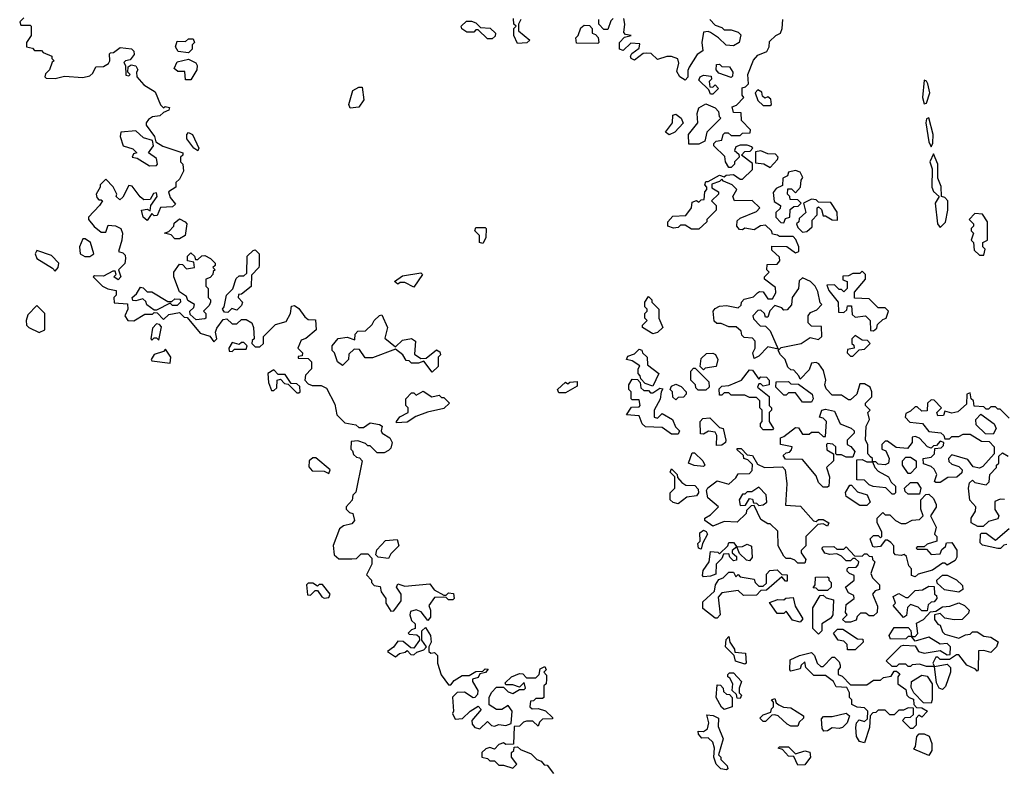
# Model space of a CAD drawing. Extents: x 2528705 to 2678277, y 911730 to 1023331.
# Tile 27 of 241: x 2573400 to 2577684, y 916571 to 919824. Entities that reach past the tile are written whole.
import ezdxf

# ---------------------------------------------------------------- set-up
doc = ezdxf.new("R2010")
doc.units = 0

msp = doc.modelspace()

# ---------------------------------------------------------------- linework, layer by layer
at = {"layer": '0CON20XD'}
for points in [[(2573418.3, 919831.7), (2573400, 919815), (2573405, 919800), (2573445, 919800), (2573450, 919795), (2573450, 919755), (2573430, 919725), (2573430, 919705), (2573455, 919700), (2573465, 919690), (2573495, 919690), (2573501.7, 919681.7), (2573540, 919665), (2573540, 919655), (2573550, 919645), (2573541.7, 919638.3), (2573530, 919605), (2573511.7, 919588.3), (2573510, 919575), (2573515, 919570), (2573555, 919567.5), (2573595, 919577.5), (2573675, 919572.5), (2573705, 919580), (2573718.3, 919591.7), (2573731.7, 919618.3), (2573765, 919620), (2573786.4, 919633.6), (2573792.5, 919645), (2573790, 919675), (2573795, 919680), (2573808.3, 919681.7), (2573837, 919703), (2573887, 919697), (2573897, 919687), (2573898.3, 919671.7), (2573880.7, 919649.3), (2573860, 919645), (2573852.5, 919637.5), (2573860, 919625), (2573861.7, 919581.7), (2573875, 919580), (2573880, 919585), (2573870, 919595), (2573871.7, 919618.3), (2573885, 919627.5), (2573905, 919622.5), (2573913.3, 919605), (2573907.5, 919595), (2573910, 919575), (2573940.7, 919540.7), (2573989.3, 919509.3), (2574013, 919453), (2574025, 919440), (2574033.3, 919446.7), (2574051.7, 919441.7), (2574049.3, 919430.7), (2574025, 919420), (2574010, 919405), (2573978.3, 919401.7), (2573960.7, 919389.3), (2573950, 919375), (2573950, 919365), (2573986.7, 919315), (2573991.7, 919291.7), (2574023, 919273), (2574110, 919245), (2574110, 919235), (2574100, 919225), (2574100, 919205), (2574110, 919195), (2574112.5, 919165), (2574095, 919130), (2574080, 919115), (2574080, 919095), (2574047.5, 919075), (2574055, 919050), (2574078.3, 919021.7), (2574065, 919010), (2574013, 919007), (2573998.3, 918971.7), (2573985, 918970), (2573975, 918980), (2573955, 918950), (2573937.5, 918965), (2573930, 918995), (2573955, 919000), (2573968.3, 918991.7), (2573970, 919015), (2573997.5, 919055), (2573995, 919070), (2573981.7, 919068.3), (2573968.3, 919041.7), (2573940.7, 919040.7), (2573923.6, 919053.6), (2573889.3, 919099.3), (2573875, 919102.5), (2573848.3, 919051.7), (2573835, 919040), (2573820, 919055), (2573822.5, 919065), (2573807, 919097), (2573775, 919130), (2573750, 919105), (2573750, 919095), (2573732.5, 919065), (2573735, 919050), (2573745, 919040), (2573755, 919040), (2573760, 919035), (2573747.5, 919015), (2573700, 918965), (2573700, 918955), (2573723.6, 918923.6), (2573755, 918900), (2573775, 918900), (2573785, 918930), (2573817, 918927), (2573840, 918915), (2573846.7, 918895), (2573844, 918865), (2573830, 918815), (2573849.3, 918809.3), (2573858.8, 918798.8), (2573860, 918785), (2573857, 918763), (2573830, 918735), (2573840, 918705), (2573828.3, 918691.7), (2573810, 918705), (2573820, 918715), (2573815, 918730), (2573805, 918730), (2573765, 918707.5), (2573725, 918710), (2573720, 918705), (2573760, 918665), (2573783, 918653), (2573820, 918645), (2573820, 918625), (2573810, 918615), (2573811.7, 918591.7), (2573868.3, 918588.3), (2573870, 918565), (2573857.5, 918535), (2573870, 918515), (2573897, 918513), (2573945, 918542.5), (2573977.5, 918542.5), (2573985, 918550), (2573998.3, 918548.3), (2574025, 918520), (2574048.3, 918541.7), (2574095, 918550), (2574115, 918530), (2574128.3, 918528.3), (2574185, 918460), (2574227, 918447), (2574245, 918422.5), (2574257.5, 918435), (2574252.5, 918465), (2574258.3, 918481.7), (2574285, 918520), (2574301.7, 918521.7), (2574325, 918500), (2574345, 918500), (2574365, 918520), (2574385, 918520), (2574410, 918505), (2574417.5, 918485), (2574420, 918435), (2574411.7, 918428.3), (2574410, 918415), (2574425, 918400), (2574445, 918400), (2574460, 918415), (2574460, 918445), (2574513, 918497), (2574559.3, 918510.7), (2574577.5, 918545), (2574583, 918577), (2574595, 918580), (2574615, 918567.5), (2574640.7, 918530.7), (2574655, 918520), (2574687.5, 918517.5), (2574690, 918475), (2574645, 918437.5), (2574625, 918430), (2574610, 918395), (2574630, 918375), (2574628.3, 918361.7), (2574611.7, 918358.3), (2574611.7, 918351.7), (2574655, 918350), (2574670, 918335), (2574670, 918305), (2574643, 918277), (2574640, 918255), (2574655, 918240), (2574673, 918233), (2574711.7, 918231.7), (2574735, 918220), (2574771.7, 918151.7), (2574780, 918105), (2574815, 918070), (2574861.7, 918061.7), (2574875, 918050), (2574895, 918050), (2574925, 918070), (2574965, 918062.5), (2574977.5, 918055), (2574972.5, 918035), (2574977.5, 918025), (2575010, 918005), (2575020, 917985), (2575015, 917960), (2575005, 917950), (2574985, 917940), (2574955, 917940), (2574925, 917970), (2574915, 917970), (2574905, 917980), (2574871.7, 917991.7), (2574841.7, 917988.3), (2574840, 917955), (2574848.3, 917948.3), (2574851.7, 917931.7), (2574865, 917920), (2574878.3, 917918.3), (2574890, 917905), (2574861.7, 917768.3), (2574850, 917755), (2574847, 917733), (2574820, 917705), (2574820, 917695), (2574835, 917680), (2574850, 917675), (2574856.7, 917645), (2574845, 917630), (2574808.3, 917621.7), (2574791.7, 917608.3), (2574763.6, 917536.4), (2574767.5, 917495), (2574788.3, 917478.3), (2574845, 917477.5), (2574865, 917480), (2574885, 917500), (2574915, 917500), (2574931.7, 917481.7), (2574932.5, 917455), (2574908.3, 917408.3), (2574930, 917385), (2574930, 917375), (2574941.7, 917361.7), (2574968.3, 917358.3), (2574972.5, 917335), (2574992.5, 917305), (2574992.5, 917285), (2575015, 917250), (2575028.3, 917251.7), (2575060, 917295), (2575060, 917325), (2575040, 917355), (2575045, 917370), (2575075, 917360), (2575185, 917370), (2575203.6, 917343.6), (2575245, 917320), (2575255, 917320), (2575265, 917330), (2575287, 917327), (2575290, 917305), (2575285, 917300), (2575265, 917300), (2575255, 917310), (2575241.7, 917311.7), (2575205, 917310), (2575180, 917275), (2575187.5, 917255), (2575187.5, 917225), (2575175, 917210), (2575147, 917247), (2575125, 917256.7), (2575100.7, 917249.3), (2575096.7, 917235), (2575105, 917210), (2575120, 917195), (2575120, 917175), (2575105, 917170), (2575090, 917155), (2575095, 917150), (2575128.3, 917148.3), (2575138.3, 917138.3), (2575140, 917125), (2575115, 917090), (2575101.7, 917091.7), (2575068.3, 917118.3), (2575045, 917120), (2575026.4, 917093.6), (2575000, 917075), (2575035, 917052.5), (2575053, 917067), (2575077.5, 917072.5), (2575085, 917080), (2575101.7, 917061.7), (2575115, 917060), (2575128.3, 917071.7), (2575158.3, 917081.7), (2575170, 917095), (2575150, 917125), (2575150, 917165), (2575165, 917180), (2575186.7, 917145), (2575190, 917115), (2575180, 917095), (2575180, 917075), (2575188.3, 917068.3), (2575205, 917070), (2575218.3, 917058.3), (2575217.5, 917025), (2575233, 916973), (2575265, 916930), (2575275, 916930), (2575290.7, 916949.3), (2575325, 916970), (2575355, 916970), (2575385, 916987.5), (2575415, 916990), (2575425, 917000), (2575438.3, 916998.3), (2575427, 916983), (2575401.7, 916978.3), (2575395, 916962.5), (2575370, 916955), (2575370, 916945), (2575392.5, 916905), (2575391.7, 916888.3), (2575380, 916875), (2575373.3, 916873.3), (2575335, 916897.5), (2575303, 916897), (2575283, 916877), (2575287.5, 916815), (2575282.5, 916805), (2575295, 916780), (2575327, 916783), (2575360, 916815), (2575395, 916837.5), (2575407, 916823), (2575367.5, 916775), (2575368.3, 916758.3), (2575380, 916745), (2575401.7, 916738.3), (2575435, 916770), (2575453, 916753), (2575465, 916750), (2575485, 916757.5), (2575515, 916752.5), (2575538.3, 916761.7), (2575542.5, 916815), (2575525, 916840), (2575497, 916823), (2575475, 916822.5), (2575443, 916843), (2575442.5, 916875), (2575453, 916897), (2575475, 916920), (2575505, 916920), (2575525, 916900), (2575545, 916892.5), (2575575, 916910), (2575595, 916910), (2575600, 916915), (2575595, 916940), (2575575, 916920), (2575545, 916930), (2575515, 916930), (2575511.7, 916938.3), (2575540, 916965), (2575575, 916980), (2575588.3, 916978.3), (2575605, 916960), (2575645, 916960), (2575660, 916975), (2575665, 917000), (2575685, 917010), (2575690, 916995), (2575680, 916985), (2575691.7, 916971.7), (2575692.5, 916955), (2575690, 916935), (2575680, 916925), (2575680, 916875), (2575675, 916870), (2575645, 916870), (2575635, 916860), (2575621.7, 916858.3), (2575620, 916835), (2575630, 916825)], [(2575455, 919740), (2575435, 919740), (2575395, 919780), (2575385, 919780), (2575375, 919770), (2575345, 919770), (2575323.6, 919783.6), (2575320, 919795), (2575343.3, 919816.7), (2575365, 919817.5), (2575385, 919810), (2575405, 919790), (2575447, 919787), (2575470, 919765), (2575468.3, 919751.7), (2575455, 919740)], [(2575580, 919825), (2575570, 919805), (2575570, 919775), (2575620, 919735), (2575607, 919723), (2575565, 919720), (2575550, 919755), (2575550, 919785), (2575560, 919795), (2575550, 919805), (2575548.3, 919828.3)], [(2575915, 919720), (2575821.7, 919721.7), (2575820, 919745), (2575830, 919755), (2575841.7, 919788.3), (2575855, 919800), (2575878.3, 919798.3), (2575890, 919785), (2575890, 919765), (2575905, 919760), (2575917, 919747), (2575920, 919725), (2575915, 919720)], [(2575981.7, 919828.3), (2575971.7, 919818.3), (2575958.3, 919781.7), (2575941.7, 919781.7), (2575920, 919805), (2575920, 919825)], [(2576402.5, 919825), (2576425, 919800), (2576455, 919790), (2576465, 919780), (2576495, 919780), (2576525, 919770), (2576537.5, 919757.5), (2576530, 919725), (2576505, 919710), (2576473, 919713), (2576440, 919745), (2576405, 919767.5), (2576395, 919772.5), (2576375, 919770), (2576367.5, 919725), (2576371.7, 919688.3), (2576347, 919673), (2576313, 919617), (2576307, 919603), (2576307, 919573), (2576295, 919560), (2576272.5, 919575), (2576258.3, 919598.3), (2576267.5, 919635), (2576263, 919653), (2576235, 919663.3), (2576215, 919663.3), (2576175, 919650), (2576147, 919677), (2576128.3, 919678.3), (2576113, 919677), (2576075, 919647.5), (2576060, 919655), (2576057.5, 919665), (2576063.3, 919676.7), (2576095, 919700), (2576098.3, 919718.3), (2576058.3, 919721.7), (2576025, 919690), (2576010, 919695), (2576010, 919725), (2576031.7, 919748.3), (2576060, 919755), (2576035, 919760), (2576028.3, 919768.3), (2576032.5, 919805), (2576028.3, 919828.3)], [(2577101.7, 917921.7), (2577090, 917935), (2577090, 917975), (2577080, 917995), (2577082.5, 918055), (2577097.5, 918085), (2577090, 918115), (2577100, 918125), (2577080, 918145), (2577080, 918155), (2577107, 918183), (2577107.5, 918205), (2577100, 918225), (2577075, 918240), (2577055, 918240), (2577042.5, 918195), (2577015, 918170), (2577005, 918170), (2576975, 918190), (2576935, 918190), (2576908.3, 918218.3), (2576902.5, 918235), (2576907.5, 918255), (2576897, 918297), (2576876.4, 918326.4), (2576865, 918332.5), (2576845, 918330), (2576835, 918300), (2576795, 918260), (2576790, 918275), (2576768.3, 918298.3), (2576755, 918300), (2576741.7, 918311.7), (2576730, 918345), (2576710, 918365), (2576700, 918385), (2576712.5, 918397.5), (2576800, 918415), (2576838.3, 918441.7), (2576875, 918432.5), (2576890, 918445), (2576888.3, 918488.3), (2576845, 918490), (2576830, 918505), (2576830, 918535), (2576840.7, 918549.3), (2576868.3, 918561.7), (2576890, 918585), (2576882.5, 918592.5), (2576871.7, 918641.7), (2576860, 918665), (2576840, 918685), (2576805, 918700), (2576791.7, 918688.3), (2576787.5, 918655), (2576760, 918615), (2576757, 918583), (2576738.3, 918561.7), (2576725, 918560), (2576715, 918570), (2576685, 918580), (2576663, 918557), (2576655, 918530), (2576645, 918530), (2576640, 918545), (2576625, 918560), (2576611.7, 918558.3), (2576590, 918535), (2576591.7, 918521.7), (2576621.7, 918491.7), (2576645, 918490), (2576665, 918470), (2576700, 918390), (2576655, 918400), (2576615, 918360), (2576595, 918350), (2576590, 918375), (2576600, 918395), (2576600, 918425), (2576588.3, 918438.3), (2576551.7, 918441.7), (2576541.7, 918451.7), (2576538.3, 918468.3), (2576517.5, 918487.5), (2576485, 918487.5), (2576451.7, 918501.7), (2576432.5, 918502.5), (2576421.7, 918511.7), (2576417.5, 918555), (2576425, 918567.5), (2576445, 918577.5), (2576475, 918580), (2576525, 918570), (2576538.3, 918581.7), (2576540, 918595), (2576551.7, 918608.3), (2576591.7, 918618.3), (2576610, 918635), (2576618.3, 918641.7), (2576635, 918640), (2576655, 918610), (2576675, 918610), (2576690, 918635), (2576688.3, 918658.3), (2576640, 918695), (2576640, 918705), (2576660, 918725), (2576650, 918735), (2576651.7, 918758.3), (2576695, 918760), (2576707.5, 918775), (2576705, 918790), (2576671.7, 918821.7), (2576671.7, 918838.3), (2576737, 918837), (2576775, 918810), (2576790, 918815), (2576790, 918835), (2576777, 918867), (2576765, 918880), (2576705, 918880), (2576697, 918887), (2576675, 918890), (2576670, 918905), (2576645, 918930), (2576623, 918927), (2576595, 918910), (2576555, 918917.5), (2576545, 918910), (2576531.7, 918911.7), (2576520, 918925), (2576521.7, 918948.3), (2576535, 918960), (2576605, 918990), (2576620, 919005), (2576587, 919037), (2576510, 919035), (2576502.5, 919055), (2576520, 919085), (2576500, 919105), (2576461.7, 919121.7), (2576455, 919130), (2576445, 919120), (2576411.7, 919108.3), (2576411.7, 919091.7), (2576440, 919075), (2576440, 919065), (2576410, 919035), (2576430, 919015), (2576430, 918995), (2576390, 918955), (2576390, 918945), (2576355, 918912.5), (2576323, 918913), (2576295, 918930), (2576275, 918930), (2576265, 918920), (2576245, 918917.5), (2576220, 918925), (2576220, 918945), (2576241.7, 918968.3), (2576298.3, 918971.7), (2576322.5, 919005), (2576325, 919030), (2576345, 919037.5), (2576355, 919030), (2576365, 919040), (2576378.3, 919041.7), (2576380, 919075), (2576390, 919085), (2576390, 919095), (2576380, 919105), (2576385, 919120), (2576395, 919120), (2576445, 919147.5), (2576465, 919140), (2576473, 919147), (2576505, 919150), (2576535, 919130), (2576545, 919130), (2576588.3, 919171.7), (2576588.3, 919198.3), (2576540, 919235), (2576555, 919250), (2576578.3, 919251.7), (2576590, 919265), (2576585, 919270), (2576565, 919277.5), (2576535, 919277.5), (2576515, 919270), (2576510, 919255), (2576528.3, 919238.3), (2576530, 919225), (2576510, 919205), (2576510, 919195), (2576495, 919180), (2576485, 919180), (2576470, 919205), (2576468.3, 919228.3), (2576420, 919275), (2576420, 919285), (2576430, 919295), (2576455, 919300), (2576460, 919325), (2576468.3, 919331.7), (2576481.7, 919331.7), (2576495, 919320), (2576535, 919320), (2576545, 919330), (2576578.3, 919331.7), (2576580, 919345), (2576540, 919385), (2576538.3, 919418.3), (2576505, 919420), (2576500, 919445), (2576518.3, 919451.7), (2576550, 919485), (2576542.5, 919495), (2576543, 919527), (2576558.3, 919531.7), (2576570, 919545), (2576567.5, 919585), (2576593, 919647), (2576611.2, 919668.8), (2576650, 919685), (2576660, 919705), (2576661.7, 919728.3), (2576690, 919755), (2576710, 919765), (2576717.5, 919785), (2576720, 919825)], [(2574135, 919680), (2574090, 919685), (2574077.5, 919705), (2574085, 919730), (2574121.7, 919728.3), (2574135, 919740), (2574155, 919740), (2574160, 919725), (2574150, 919715), (2574150, 919695), (2574135, 919680)], [(2574121.7, 919561.7), (2574118.3, 919598.3), (2574088.3, 919598.3), (2574071.7, 919611.7), (2574085, 919640), (2574135, 919652.5), (2574166.4, 919636.4), (2574172.5, 919625), (2574170, 919605), (2574145, 919562.5), (2574121.7, 919561.7)], [(2576495, 919572.5), (2576441.7, 919591.7), (2576430, 919605), (2576431.7, 919628.3), (2576445, 919630), (2576455, 919620), (2576488.3, 919618.3), (2576502.5, 919595), (2576501.7, 919578.3), (2576495, 919572.5)], [(2576415, 919500), (2576405, 919500), (2576398.3, 919518.3), (2576355, 919560), (2576360, 919575), (2576375, 919582.5), (2576408.3, 919578.3), (2576410, 919565), (2576400, 919555), (2576401.7, 919531.7), (2576415, 919530), (2576425, 919540), (2576440, 919525), (2576415, 919500)], [(2577335, 919457.5), (2577345, 919460), (2577360, 919505), (2577351.2, 919545), (2577345, 919556.7), (2577335, 919560), (2577328.1, 919485), (2577335, 919457.5)], [(2574838.3, 919438.3), (2574832.5, 919455), (2574850, 919515), (2574875, 919530), (2574890, 919530), (2574897.5, 919475), (2574875, 919442.5), (2574838.3, 919438.3)], [(2576665, 919450), (2576670, 919455), (2576668.3, 919478.3), (2576655, 919487.5), (2576641.7, 919481.7), (2576631.7, 919491.7), (2576628.3, 919508.3), (2576611.7, 919518.3), (2576600, 919505), (2576611.7, 919471.7), (2576635, 919450), (2576665, 919450)], [(2576311.7, 919281.7), (2576310, 919325), (2576350, 919375), (2576347.5, 919415), (2576355, 919440), (2576385, 919457.5), (2576425, 919440), (2576440, 919425), (2576443, 919403), (2576450, 919395), (2576390, 919335), (2576380, 919295), (2576355, 919282.5), (2576311.7, 919281.7)], [(2576225, 919322.5), (2576210, 919335), (2576240, 919375), (2576241.7, 919408.3), (2576255, 919412.5), (2576277.5, 919395), (2576286.7, 919373.3), (2576250, 919335), (2576225, 919322.5)], [(2577365, 919270), (2577373, 919287), (2577374.2, 919325), (2577355, 919397.5), (2577345, 919392.5), (2577342.5, 919375), (2577355, 919292.5), (2577365, 919270)], [(2573965, 919187.5), (2573995, 919190), (2574000, 919195), (2573995, 919220), (2573960, 919245), (2573982.5, 919275), (2573977.5, 919297.5), (2573939.3, 919309.3), (2573905, 919340), (2573840, 919335), (2573837.5, 919315), (2573850, 919275), (2573891.7, 919261.7), (2573910, 919245), (2573895, 919240), (2573890, 919225), (2573911.7, 919221.7), (2573965, 919187.5)], [(2574175, 919252.5), (2574157.5, 919265), (2574127.5, 919305), (2574127.5, 919325), (2574135, 919332.5), (2574152.5, 919325), (2574180, 919265), (2574175, 919252.5)], [(2576665, 919180), (2576697.5, 919215), (2576700, 919225), (2576688.3, 919238.3), (2576655, 919240), (2576625, 919252.5), (2576601.7, 919248.3), (2576601.7, 919201.7), (2576637, 919197), (2576665, 919180)], [(2577405, 918920), (2577427, 918943), (2577437.5, 918995), (2577437.5, 919035), (2577425, 919050), (2577410, 919055), (2577408.3, 919098.3), (2577394, 919135), (2577394, 919195), (2577375, 919240), (2577360, 919205), (2577370, 919175), (2577367.9, 919095), (2577375, 919076), (2577400, 919055), (2577383.3, 919025), (2577393.3, 918935), (2577405, 918920)], [(2576725, 918940), (2576731.7, 918958.3), (2576750, 918965), (2576751.7, 918998.3), (2576768.3, 919011.7), (2576787, 919013), (2576800, 919025), (2576785, 919040), (2576751.7, 919041.7), (2576750, 919055), (2576740, 919065), (2576741.7, 919088.3), (2576758.3, 919088.3), (2576775, 919070), (2576797.5, 919095), (2576800, 919125), (2576807, 919137), (2576795, 919160), (2576775, 919167.5), (2576745, 919160), (2576740, 919145), (2576720, 919135), (2576718.3, 919101.7), (2576690.7, 919089.3), (2576678.3, 919071.7), (2576683, 919033), (2576710, 919015), (2576708.3, 919001.7), (2576690, 918985), (2576690, 918965), (2576711.7, 918941.7), (2576725, 918940)], [(2576805, 918900), (2576825, 918902.5), (2576847, 918923), (2576848.3, 918951.7), (2576870, 918975), (2576870, 919005), (2576875, 919010), (2576888.3, 918998.3), (2576895, 918970), (2576905, 918970), (2576935, 918952.5), (2576958.3, 918951.7), (2576956.4, 918986.4), (2576928.3, 919028.3), (2576875, 919030), (2576865, 919040), (2576845, 919042.5), (2576810, 919025), (2576820, 918985), (2576791.7, 918958.3), (2576790, 918945), (2576780, 918935), (2576785, 918920), (2576805, 918900)], [(2574095, 918870), (2574075, 918870), (2574058.3, 918888.3), (2574030, 918895), (2574048.3, 918901.7), (2574070, 918925), (2574071.7, 918938.3), (2574095, 918957.5), (2574120, 918945), (2574126.7, 918935), (2574120, 918885), (2574095, 918870)], [(2577595, 918800), (2577600, 918825), (2577590, 918835), (2577590, 918855), (2577610, 918865), (2577610, 918945), (2577588.3, 918978.3), (2577555, 918980), (2577530, 918955), (2577550, 918935), (2577550, 918925), (2577540, 918915), (2577540, 918905), (2577550, 918895), (2577540, 918865), (2577550, 918855), (2577551.7, 918821.7), (2577575, 918800), (2577595, 918800)], [(2575415, 918850), (2575400, 918855), (2575400, 918885), (2575380, 918905), (2575385, 918920), (2575425, 918920), (2575430, 918915), (2575427.5, 918875), (2575415, 918850)], [(2573705, 918793.3), (2573722.5, 918805), (2573707.5, 918855), (2573685, 918870), (2573675, 918870), (2573660, 918835), (2573662.5, 918805), (2573683.6, 918793.6), (2573705, 918793.3)], [(2573555, 918730), (2573567.5, 918745), (2573570, 918765), (2573538.3, 918798.3), (2573475, 918820), (2573467.5, 918805), (2573474.1, 918784.1), (2573543, 918743), (2573555, 918730)], [(2574305, 918550), (2574291.7, 918551.7), (2574282.5, 918565), (2574290, 918575), (2574300, 918625), (2574327, 918653), (2574341.7, 918698.3), (2574355, 918710), (2574375, 918710), (2574388.3, 918721.7), (2574390, 918795), (2574415, 918820), (2574425, 918822.5), (2574442.5, 918805), (2574442.5, 918755), (2574440, 918745), (2574408.3, 918711.7), (2574407, 918663), (2574365, 918630), (2574351.7, 918628.3), (2574350, 918615), (2574370, 918595), (2574365, 918580), (2574345, 918560), (2574323, 918567), (2574305, 918550)], [(2574168.3, 918518.3), (2574141.7, 918541.7), (2574140, 918555), (2574158.3, 918571.7), (2574160, 918585), (2574131.7, 918601.7), (2574125, 918620), (2574095, 918640), (2574070, 918705), (2574070, 918725), (2574095, 918760), (2574108.3, 918758.3), (2574125, 918740), (2574160, 918745), (2574158.3, 918768.3), (2574130, 918775), (2574130, 918795), (2574145, 918810), (2574160, 918795), (2574165, 918780), (2574175, 918780), (2574193, 918797), (2574205, 918797.5), (2574230, 918785), (2574250, 918765), (2574250, 918755), (2574240, 918745), (2574250, 918735), (2574241.7, 918728.3), (2574240, 918715), (2574228.3, 918701.7), (2574210, 918695), (2574210, 918665), (2574220, 918655), (2574220, 918615), (2574230, 918605), (2574230, 918595), (2574225, 918580), (2574200, 918555), (2574210, 918545), (2574210, 918525), (2574205, 918522.5), (2574168.3, 918518.3)], [(2577115, 918470), (2577128.3, 918481.7), (2577131.7, 918498.3), (2577155, 918520), (2577170, 918525), (2577180, 918555), (2577165, 918570), (2577135, 918570), (2577095, 918610), (2577031.7, 918611.7), (2577031.7, 918638.3), (2577080, 918695), (2577080, 918715), (2577065, 918730), (2577055, 918720), (2577025, 918720), (2577005, 918710), (2576981.7, 918708.3), (2576981.7, 918691.7), (2577000, 918685), (2577000, 918655), (2576985, 918640), (2576975, 918650), (2576965, 918650), (2576945, 918670), (2576911.7, 918668.3), (2576920, 918645), (2576960, 918595), (2576961.7, 918551.7), (2576985, 918550), (2576998.3, 918561.7), (2577001.7, 918578.3), (2577018.3, 918578.3), (2577021.7, 918541.7), (2577035, 918530), (2577080, 918535), (2577100, 918515), (2577101.7, 918471.7), (2577115, 918470)], [(2575115, 918660), (2575075, 918680), (2575055, 918680), (2575045, 918672.5), (2575030, 918685), (2575065, 918710), (2575145, 918722.5), (2575152.5, 918715), (2575115, 918660)], [(2573995, 918560), (2573985, 918560), (2573953.6, 918583.6), (2573948.3, 918598.3), (2573935, 918610), (2573905, 918600), (2573891.7, 918601.7), (2573890, 918615), (2573908.3, 918631.7), (2573925, 918660), (2573937, 918657), (2573955, 918640), (2573975, 918640), (2574045, 918597.5), (2574061.7, 918598.3), (2574075, 918610), (2574098.3, 918608.3), (2574100, 918595), (2574085, 918580), (2574065, 918580), (2574055, 918590), (2573995, 918560)], [(2576155, 918457.5), (2576110, 918485), (2576110, 918495), (2576130, 918515), (2576120, 918525), (2576120, 918545), (2576130, 918555), (2576130, 918565), (2576120, 918575), (2576120, 918595), (2576135, 918620), (2576150, 918605), (2576150, 918595), (2576180, 918565), (2576180, 918525), (2576197.5, 918485), (2576175, 918462.5), (2576155, 918457.5)], [(2573485, 918462.5), (2573510, 918475), (2573510, 918545), (2573475, 918580), (2573435, 918540), (2573427.5, 918515), (2573430, 918495), (2573440, 918485), (2573485, 918462.5)], [(2575195, 918290), (2575158.3, 918338.3), (2575135, 918330), (2575105, 918330), (2575095, 918340), (2575081.7, 918341.7), (2575066.4, 918366.4), (2575035, 918390), (2574935, 918352.5), (2574903, 918353), (2574878.3, 918388.3), (2574855, 918390), (2574831.7, 918368.3), (2574830, 918345), (2574805, 918320), (2574782.5, 918335), (2574770, 918375), (2574760, 918385), (2574760, 918405), (2574785, 918436.7), (2574825, 918442.5), (2574858.3, 918431.7), (2574860, 918455), (2574871.7, 918468.3), (2574905, 918470), (2574933, 918497), (2574942.5, 918515), (2574965, 918537.5), (2574975, 918540), (2575000, 918485), (2574988.3, 918438.3), (2575035, 918400), (2575065, 918430), (2575105, 918437.5), (2575122.5, 918425), (2575118.3, 918368.3), (2575145, 918350), (2575168.3, 918351.7), (2575213, 918387), (2575228.3, 918378.3), (2575230, 918365), (2575220, 918355), (2575220, 918315), (2575195, 918290)], [(2574005, 918430), (2574017.5, 918487.5), (2574008.3, 918498.3), (2573995, 918500), (2573978.3, 918481.7), (2573970, 918435), (2573975, 918430), (2573985, 918440), (2573995, 918440), (2574005, 918430)], [(2577025, 918360), (2577052.5, 918387.5), (2577075, 918390), (2577100, 918415), (2577088.3, 918428.3), (2577065, 918430), (2577035, 918450), (2577020, 918435), (2577020, 918415), (2577028.3, 918408.3), (2577030, 918395), (2577001.7, 918388.3), (2577000, 918375), (2577015, 918360), (2577025, 918360)], [(2574055, 918330), (2574057.5, 918355), (2574035, 918390), (2574025, 918380), (2573985, 918367.5), (2573972.5, 918345), (2573975, 918340), (2574055, 918330)], [(2574325, 918380), (2574335, 918390), (2574385, 918390), (2574390, 918405), (2574375, 918420), (2574365, 918420), (2574355, 918410), (2574325, 918420), (2574310, 918395), (2574311.7, 918381.7), (2574325, 918380)], [(2576155, 918230), (2576121.7, 918241.7), (2576101.7, 918261.7), (2576100, 918275), (2576090, 918285), (2576090, 918305), (2576098.3, 918318.3), (2576065, 918340), (2576040, 918345), (2576045, 918360), (2576075, 918370), (2576095, 918390), (2576106.4, 918386.4), (2576110, 918375), (2576130, 918355), (2576131.7, 918321.7), (2576180, 918285), (2576155, 918230)], [(2576375, 918300), (2576360, 918315), (2576365, 918350), (2576388.3, 918371.7), (2576415, 918372.5), (2576426.7, 918366.7), (2576437.5, 918345), (2576430, 918315), (2576382.5, 918307.5), (2576375, 918300)], [(2574615, 918200), (2574620, 918205), (2574618.3, 918228.3), (2574605, 918240), (2574581.7, 918241.7), (2574555, 918280), (2574525, 918280), (2574505, 918300), (2574480, 918285), (2574482.5, 918245), (2574495, 918210), (2574505, 918210), (2574518.3, 918221.7), (2574520, 918255), (2574535, 918260), (2574551.7, 918241.7), (2574568.3, 918238.3), (2574605, 918200), (2574615, 918200)], [(2576351.7, 918211.7), (2576341.7, 918221.7), (2576340, 918235), (2576320, 918255), (2576320, 918295), (2576331.7, 918308.3), (2576338.3, 918308.3), (2576398.3, 918248.3), (2576400, 918225), (2576385, 918212.5), (2576351.7, 918211.7)], [(2576675, 918040), (2576635, 918040), (2576623, 918053), (2576623, 918067), (2576630, 918075), (2576630, 918125), (2576620, 918135), (2576620, 918165), (2576605, 918180), (2576575, 918180), (2576555, 918190), (2576495, 918190), (2576485, 918200), (2576465, 918200), (2576455, 918190), (2576445, 918190), (2576442.5, 918217.5), (2576455, 918230), (2576485, 918232.5), (2576540, 918255), (2576575, 918300), (2576588.3, 918298.3), (2576615, 918260), (2576625, 918270), (2576648.3, 918268.3), (2576660, 918255), (2576660, 918235), (2576635, 918230), (2576625, 918240), (2576615, 918240), (2576610, 918225), (2576660, 918185), (2576660, 918145), (2576670, 918135), (2576670, 918125), (2576660, 918115), (2576660, 918075), (2576680, 918045), (2576675, 918040)], [(2576265, 918020), (2576235, 918020), (2576195, 918050), (2576123, 918053), (2576107.5, 918065), (2576095, 918100), (2576040, 918105), (2576061.7, 918138.3), (2576095, 918140), (2576100, 918145), (2576095, 918170), (2576065, 918170), (2576060, 918175), (2576060, 918205), (2576050, 918215), (2576050, 918235), (2576065, 918260), (2576088.3, 918258.3), (2576100, 918245), (2576101.7, 918221.7), (2576115, 918210), (2576135, 918210), (2576145, 918200), (2576155, 918200), (2576185, 918220), (2576198.3, 918218.3), (2576190, 918205), (2576187, 918173), (2576160, 918125), (2576160, 918095), (2576175, 918090), (2576195, 918110), (2576240, 918085), (2576253, 918053), (2576270, 918035), (2576265, 918020)], [(2575775, 918200), (2575745, 918200), (2575740, 918215), (2575775, 918247.5), (2575785, 918240), (2575793, 918247), (2575825, 918250), (2575825, 918230), (2575775, 918200)], [(2576255, 918170), (2576241.7, 918181.7), (2576240, 918205), (2576230, 918215), (2576235, 918230), (2576255, 918237.5), (2576278.3, 918228.3), (2576300, 918205), (2576300, 918195), (2576288.3, 918181.7), (2576265, 918180), (2576255, 918170)], [(2576845, 918160), (2576805, 918160), (2576775, 918200), (2576745, 918200), (2576735, 918190), (2576725, 918190), (2576690, 918225), (2576691.7, 918248.3), (2576745, 918250), (2576755, 918240), (2576788.3, 918238.3), (2576847.5, 918195), (2576852.5, 918175), (2576845, 918160)], [(2575040, 918070), (2575040, 918075), (2575053.6, 918096.4), (2575090, 918115), (2575090, 918135), (2575080, 918145), (2575080, 918175), (2575105, 918200), (2575115, 918200), (2575125, 918190), (2575155, 918207.5), (2575193, 918183), (2575225, 918190), (2575235, 918180), (2575245, 918180), (2575270, 918155), (2575245, 918132.5), (2575173.6, 918116.4), (2575123, 918097), (2575085, 918073.3), (2575040, 918070)], [(2577705, 918090), (2577665, 918130), (2577655, 918130), (2577645, 918140), (2577625, 918140), (2577615, 918130), (2577605, 918130), (2577595, 918140), (2577551.7, 918141.7), (2577550, 918165), (2577540, 918175), (2577535, 918200), (2577520, 918195), (2577518.3, 918151.7), (2577481.7, 918118.3), (2577455, 918112.5), (2577425, 918120), (2577418.3, 918101.7), (2577395, 918100), (2577390, 918115), (2577410, 918135), (2577378.3, 918168.3), (2577365, 918170), (2577350, 918155), (2577348.3, 918121.7), (2577325, 918120), (2577305, 918140), (2577295, 918140), (2577275, 918120), (2577255, 918110), (2577252.5, 918095), (2577273, 918073), (2577327, 918067), (2577355, 918032.5), (2577407, 918027), (2577420, 918015), (2577425, 918000), (2577445, 918000), (2577455, 918010), (2577485, 918010), (2577505, 918020), (2577535, 918020), (2577585, 917990), (2577618.3, 917988.3), (2577640, 917965), (2577640, 917935), (2577590, 917880), (2577575, 917872.5), (2577548.3, 917878.3), (2577525, 917910), (2577455, 917930), (2577440, 917915), (2577441.7, 917901.7), (2577455, 917890), (2577485, 917880), (2577500, 917865), (2577498.3, 917851.7), (2577477, 917833), (2577438.3, 917831.7), (2577405, 917810), (2577385, 917810), (2577380, 917815), (2577390, 917845), (2577378.3, 917868.3), (2577365, 917880), (2577331.7, 917891.7), (2577330, 917915), (2577365, 917920), (2577380, 917935), (2577381.7, 917958.3), (2577408.3, 917961.7), (2577418.3, 917971.7), (2577420, 917985), (2577405, 917990), (2577388.3, 917971.7), (2577375, 917970), (2577365, 917960), (2577350, 917965), (2577315, 918002.5), (2577295, 918010), (2577283, 918007), (2577282.5, 917985), (2577261.7, 917958.3), (2577213, 917963), (2577175, 917990), (2577165, 917990), (2577150, 917975), (2577150, 917955), (2577168.3, 917948.3), (2577182.5, 917915), (2577180, 917895), (2577165, 917887.5), (2577135, 917890), (2577125, 917900), (2577110, 917900), (2577110, 917915), (2577101.7, 917921.7)], [(2576915, 917790), (2576895, 917790), (2576875, 917810), (2576865, 917840), (2576805, 917910), (2576731.7, 917911.7), (2576721.7, 917928.3), (2576735, 917940), (2576748.3, 917941.7), (2576758.3, 917951.7), (2576760, 917965), (2576710, 917975), (2576710, 918005), (2576725, 918010), (2576775, 918050), (2576788.3, 918048.3), (2576805, 918020), (2576835, 918020), (2576845, 918030), (2576875, 918030), (2576895, 918010), (2576905, 918010), (2576910, 918075), (2576895, 918090), (2576880, 918095), (2576890, 918125), (2576905, 918130), (2576945, 918120), (2576970, 918065), (2577016.7, 918046.7), (2577030, 918035), (2577030, 918025), (2577000, 917995), (2577000, 917975), (2577016.4, 917966.4), (2577032.5, 917945), (2577025, 917920), (2576995, 917920), (2576975, 917930), (2576955, 917930), (2576950, 917935), (2576950, 917965), (2576937, 917977), (2576915, 917980), (2576910, 917975), (2576911.7, 917951.7), (2576940, 917935), (2576940, 917905), (2576910, 917875), (2576922.5, 917835), (2576920, 917795), (2576915, 917790)], [(2576431.7, 917971.7), (2576432.5, 918015), (2576425, 918030), (2576397, 918033), (2576375, 918020), (2576361.7, 918021.7), (2576360, 918075), (2576371.7, 918088.3), (2576401.7, 918091.7), (2576445, 918050), (2576460, 918045), (2576472.5, 917995), (2576470, 917985), (2576455, 917972.5), (2576431.7, 917971.7)], [(2577635, 918020), (2577601.7, 918021.7), (2577561.7, 918061.7), (2577560, 918085), (2577581.7, 918108.3), (2577640, 918065), (2577647.5, 918045), (2577635, 918020)], [(2576815, 917460), (2576785, 917460), (2576771.7, 917471.7), (2576755, 917480), (2576735, 917480), (2576725, 917490), (2576700, 917535), (2576698.3, 917598.3), (2576665, 917630), (2576655, 917630), (2576625, 917650), (2576595, 917710), (2576581.7, 917708.3), (2576561.7, 917688.3), (2576560, 917675), (2576521.7, 917638.3), (2576465, 917640), (2576415, 917620), (2576380, 917645), (2576380, 917655), (2576405, 917670), (2576440, 917705), (2576393, 917743), (2576387.5, 917775), (2576393.6, 917786.4), (2576435, 917817.5), (2576485, 917802.5), (2576515, 917830), (2576525, 917847.5), (2576575, 917850), (2576587, 917863), (2576588.3, 917888.3), (2576568.3, 917908.3), (2576550, 917915), (2576548.3, 917928.3), (2576521.7, 917951.7), (2576521.7, 917958.3), (2576538.3, 917958.3), (2576565, 917930), (2576588.3, 917928.3), (2576610, 917890), (2576640, 917875), (2576718.3, 917878.3), (2576730, 917865), (2576737.5, 917805), (2576731.7, 917711.7), (2576797, 917707), (2576853, 917643), (2576865, 917640), (2576875, 917650), (2576895, 917650), (2576920, 917635), (2576915, 917620), (2576895, 917630), (2576871.7, 917628.3), (2576820, 917575), (2576820, 917535), (2576800, 917515), (2576800, 917505), (2576820, 917475), (2576815, 917460)], [(2574745, 917850), (2574750, 917865), (2574688.3, 917918.3), (2574675, 917917.5), (2574660, 917905), (2574658.3, 917878.3), (2574671.7, 917861.7), (2574725, 917860), (2574745, 917850)], [(2576375, 917880), (2576333.6, 917883.6), (2576310, 917895), (2576325, 917940), (2576335, 917940), (2576372.5, 917905), (2576380, 917885), (2576375, 917880)], [(2577275, 917850), (2577265, 917850), (2577240, 917885), (2577240, 917905), (2577255, 917920), (2577275, 917920), (2577300, 917905), (2577300, 917875), (2577275, 917850)], [(2577685, 917736.7), (2577665, 917737.5), (2577641.7, 917728.3), (2577643, 917693), (2577660, 917665), (2577655, 917652.5), (2577615, 917640), (2577591.7, 917618.3), (2577568.3, 917618.3), (2577540, 917635), (2577540, 917655), (2577557.5, 917685), (2577560, 917705), (2577533, 917733), (2577527.5, 917785), (2577531.7, 917808.3), (2577545, 917820), (2577555, 917810), (2577605, 917800), (2577617, 917813), (2577620, 917845), (2577650, 917875), (2577650, 917885), (2577660, 917895), (2577660, 917925), (2577675, 917940), (2577700, 917925)], [(2576265, 917717.5), (2576243, 917723), (2576230, 917735), (2576230, 917765), (2576250, 917785), (2576250, 917835), (2576230, 917855), (2576235, 917870), (2576260, 917845), (2576261.7, 917831.7), (2576280, 917810), (2576298.3, 917798.3), (2576337, 917797), (2576351.7, 917781.7), (2576352.5, 917765), (2576345, 917752.5), (2576303, 917747), (2576265, 917717.5)], [(2577205, 917760), (2577195, 917760), (2577167.5, 917787.5), (2577113, 917793), (2577095, 917800), (2577075, 917820), (2577041.7, 917821.7), (2577041.7, 917908.3), (2577065, 917910), (2577085, 917900), (2577110, 917900), (2577120, 917875), (2577135, 917860), (2577180, 917835), (2577191.7, 917811.7), (2577210, 917795), (2577210, 917765), (2577205, 917760)], [(2576615, 917710), (2576635, 917712.5), (2576650, 917725), (2576647, 917757), (2576615, 917790), (2576585, 917770), (2576565, 917770), (2576555, 917760), (2576545, 917760), (2576530, 917735), (2576535, 917710), (2576558.3, 917711.7), (2576575, 917740), (2576588.3, 917738.3), (2576591.7, 917721.7), (2576605, 917720), (2576615, 917710)], [(2577085, 917710), (2577055, 917710), (2576995, 917750), (2576993, 917767), (2577011.7, 917798.3), (2577018.3, 917798.3), (2577045, 917770), (2577086.4, 917756.4), (2577100, 917725), (2577085, 917710)], [(2577315, 917760), (2577265, 917760), (2577251.7, 917771.7), (2577250, 917785), (2577275, 917810), (2577305, 917810), (2577320, 917785), (2577315, 917760)], [(2577295, 917400), (2577280, 917405), (2577280, 917435), (2577268.3, 917448.3), (2577258.3, 917488.3), (2577247.5, 917497.5), (2577235, 917492.5), (2577210, 917495), (2577202.5, 917505), (2577202.5, 917535), (2577189.3, 917549.3), (2577175, 917560), (2577165, 917560), (2577145, 917532.5), (2577118.3, 917528.3), (2577111.7, 917531.7), (2577100, 917565), (2577115, 917580), (2577135, 917580), (2577145, 917570), (2577150, 917575), (2577150, 917595), (2577130, 917635), (2577130, 917655), (2577155, 917680), (2577165, 917670), (2577185, 917670), (2577210, 917645), (2577235, 917632.5), (2577255, 917632.5), (2577283, 917647), (2577315, 917650), (2577330, 917665), (2577320, 917695), (2577320, 917735), (2577341.7, 917758.3), (2577355, 917760), (2577375, 917740), (2577387.5, 917715), (2577387, 917703), (2577362.5, 917665), (2577386.4, 917616.4), (2577380, 917585), (2577390, 917575), (2577390, 917555), (2577348.3, 917541.7), (2577335, 917530), (2577305, 917530), (2577300, 917525), (2577305, 917520), (2577345, 917520), (2577365, 917497.5), (2577405, 917500), (2577411.7, 917518.3), (2577428.3, 917531.7), (2577431.7, 917548.3), (2577455, 917550), (2577476.4, 917516.4), (2577477.5, 917485), (2577469.3, 917470.7), (2577435, 917450), (2577425, 917460), (2577415, 917460), (2577371.7, 917428.3), (2577308.3, 917411.7), (2577295, 917400)], [(2576365, 917520), (2576352.5, 917525), (2576350, 917545), (2576360, 917555), (2576358.3, 917591.7), (2576375, 917602.5), (2576386.7, 917596.7), (2576392.5, 917585), (2576370, 917545), (2576365, 917520)], [(2577695, 917540), (2577681.7, 917538.3), (2577667, 917523), (2577655, 917522.5), (2577588.3, 917538.3), (2577578.3, 917548.3), (2577580, 917585), (2577585, 917590), (2577605, 917590), (2577645, 917560), (2577705, 917610)], [(2575005, 917480), (2574960, 917485), (2574950, 917495), (2574953, 917517), (2574991.7, 917558.3), (2575041.7, 917561.7), (2575050, 917535), (2575015, 917500), (2575005, 917480)], [(2576375, 917400), (2576370, 917405), (2576373, 917427), (2576400, 917465), (2576405, 917510), (2576437, 917507), (2576445, 917500), (2576480, 917535), (2576485, 917550), (2576505, 917550), (2576520, 917530), (2576500, 917515), (2576500, 917505), (2576518.3, 917488.3), (2576518.3, 917471.7), (2576505, 917470), (2576490, 917485), (2576485, 917500), (2576461.7, 917498.3), (2576455, 917480), (2576430, 917455), (2576428.3, 917411.7), (2576405, 917402.5), (2576375, 917400)], [(2576575, 917470), (2576561.7, 917471.7), (2576531.7, 917501.7), (2576520, 917530), (2576545, 917532.5), (2576565, 917542.5), (2576583, 917533), (2576586.7, 917483.3), (2576575, 917470)], [(2577015, 917202.5), (2576993, 917203), (2576980, 917215), (2577000, 917235), (2576992.5, 917245), (2576995, 917280), (2577030, 917305), (2577028.3, 917318.3), (2577005, 917330), (2576992.5, 917355), (2577030, 917385), (2577030, 917405), (2577010, 917415), (2577000, 917425), (2577000, 917435), (2577005, 917440), (2577038.3, 917441.7), (2577048.3, 917451.7), (2577050, 917465), (2577035, 917480), (2577025, 917480), (2577015, 917470), (2576995, 917470), (2576975, 917490), (2576955, 917500), (2576925, 917497.5), (2576903, 917503), (2576890, 917525), (2576895, 917530), (2576941.7, 917531.7), (2576955, 917520), (2576985, 917520), (2576995, 917530), (2577031.7, 917491.7), (2577065, 917490), (2577075, 917500), (2577085, 917500), (2577095, 917490), (2577108.3, 917488.3), (2577110, 917475), (2577120, 917465), (2577102.5, 917415), (2577110, 917395), (2577140, 917365), (2577140, 917345), (2577121.7, 917338.3), (2577110, 917325), (2577131.7, 917271.7), (2577130, 917245), (2577115, 917230), (2577095, 917230), (2577081.7, 917241.7), (2577058.3, 917241.7), (2577043, 917227), (2577038.3, 917211.7), (2577015, 917202.5)], [(2576435, 917220), (2576425, 917220), (2576371.7, 917261.7), (2576371.7, 917291.7), (2576423, 917337), (2576427.5, 917365), (2576441.7, 917388.3), (2576460, 917395), (2576485, 917420), (2576505, 917420), (2576515, 917400), (2576525, 917410), (2576535, 917400), (2576595, 917390), (2576600, 917375), (2576615, 917360), (2576635, 917360), (2576648.3, 917371.7), (2576648.3, 917411.7), (2576663, 917427), (2576695, 917430), (2576715, 917410), (2576738.3, 917408.3), (2576738.3, 917381.7), (2576731.7, 917381.7), (2576715, 917400), (2576648.3, 917341.7), (2576625, 917340), (2576605, 917320), (2576548.3, 917318.3), (2576525, 917340), (2576455, 917330), (2576438.3, 917311.7), (2576447.5, 917235), (2576435, 917220)], [(2576915, 917340), (2576875, 917340), (2576865, 917350), (2576851.7, 917351.7), (2576860, 917365), (2576861.7, 917398.3), (2576915, 917400), (2576920, 917395), (2576920, 917385), (2576930, 917375), (2576930, 917355), (2576915, 917340)], [(2577485, 917332.5), (2577423, 917343), (2577391.7, 917371.7), (2577390, 917385), (2577415, 917407.5), (2577435, 917407.5), (2577475, 917387.5), (2577501.7, 917361.7), (2577502.5, 917345), (2577485, 917332.5)], [(2574725, 917307.5), (2574745, 917310), (2574750, 917325), (2574717, 917367), (2574703, 917367), (2574695, 917360), (2574675, 917372.5), (2574655, 917372.5), (2574647.5, 917365), (2574651.7, 917321.7), (2574665, 917320), (2574685, 917340), (2574695, 917340), (2574715, 917312.5), (2574725, 917307.5)], [(2577245, 917222.5), (2577200, 917275), (2577210, 917285), (2577200, 917315), (2577225, 917327.5), (2577255, 917310), (2577265, 917310), (2577295, 917340), (2577327, 917343), (2577355, 917360), (2577378.3, 917358.3), (2577380, 917325), (2577388.3, 917318.3), (2577390, 917305), (2577378.3, 917291.7), (2577365, 917290), (2577351.7, 917278.3), (2577348.3, 917251.7), (2577325, 917252.5), (2577308.3, 917268.3), (2577275, 917280), (2577263, 917267), (2577258.3, 917231.7), (2577245, 917222.5)], [(2576875, 917150), (2576850, 917175), (2576850, 917265), (2576881.7, 917318.3), (2576895, 917320), (2576908.3, 917308.3), (2576940, 917300), (2576937.5, 917235), (2576929.3, 917220.7), (2576890, 917195), (2576890, 917165), (2576875, 917150)], [(2576795, 917202.5), (2576761.7, 917211.7), (2576735, 917250), (2576725, 917240), (2576695, 917240), (2576661.7, 917288.3), (2576698.3, 917301.7), (2576725, 917300), (2576733, 917307), (2576765, 917310), (2576773, 917273), (2576807, 917217), (2576795, 917202.5)], [(2577565, 916990), (2577558.3, 916998.3), (2577520, 917015), (2577485, 917060), (2577475, 917060), (2577445, 917040), (2577405, 917040), (2577395, 917050), (2577385, 917050), (2577372.5, 917025), (2577380, 917010), (2577345, 917010), (2577315, 917020), (2577283, 917017), (2577275, 917010), (2577265, 917010), (2577255, 917020), (2577225, 917020), (2577215, 917010), (2577195, 917010), (2577170, 917035), (2577235, 917100), (2577245, 917102.5), (2577295, 917100), (2577310, 917075), (2577335, 917067.5), (2577405, 917080), (2577435, 917060), (2577448.3, 917061.7), (2577450, 917095), (2577435, 917110), (2577405, 917107.5), (2577355, 917137.5), (2577295, 917120), (2577280, 917140), (2577295, 917140), (2577307, 917153), (2577301.7, 917198.3), (2577332.5, 917215), (2577361.7, 917248.3), (2577385, 917250), (2577415, 917270), (2577447, 917273), (2577485, 917287.5), (2577510, 917275), (2577530, 917255), (2577528.3, 917241.7), (2577500, 917215), (2577465, 917212.5), (2577425, 917220), (2577405, 917240), (2577380, 917235), (2577380, 917215), (2577393.6, 917193.6), (2577405, 917190), (2577415, 917160), (2577425, 917150), (2577485, 917132.5), (2577515, 917147.5), (2577535, 917150), (2577545, 917160), (2577565, 917160), (2577595, 917142.5), (2577625, 917137.5), (2577657, 917117), (2577650, 917095), (2577625, 917070), (2577595, 917080), (2577571.7, 917078.3), (2577570, 916995), (2577565, 916990)], [(2577001.7, 917081.7), (2577000, 917105), (2576985, 917120), (2576960, 917125), (2576940, 917155), (2576958.3, 917171.7), (2576981.7, 917171.7), (2577045, 917130), (2577068.3, 917128.3), (2577070, 917115), (2577035, 917082.5), (2577001.7, 917081.7)], [(2577188.3, 917128.3), (2577182.5, 917145), (2577205, 917180), (2577265, 917180), (2577277, 917167), (2577280, 917140), (2577265, 917140), (2577255, 917130), (2577188.3, 917128.3)], [(2576555, 917020), (2576513.6, 917033.6), (2576508.3, 917058.3), (2576470, 917095), (2576473, 917127), (2576485, 917140), (2576490, 917115), (2576510, 917085), (2576511.7, 917071.7), (2576558.3, 917068.3), (2576560, 917025), (2576555, 917020)], [(2577075, 916677.5), (2577053.6, 916683.6), (2577040, 916705), (2577037.5, 916745), (2577040, 916765), (2577051.7, 916778.3), (2577075, 916770), (2577088.3, 916781.7), (2577090, 916815), (2577075, 916830), (2577043, 916833), (2577020, 916845), (2577020, 916865), (2577010, 916875), (2577010, 916895), (2576998.3, 916918.3), (2576951.7, 916921.7), (2576940, 916945), (2576905, 916970), (2576855, 916970), (2576820, 917005), (2576815, 917030), (2576800, 917015), (2576795, 917000), (2576755, 916990), (2576750, 916995), (2576751.7, 917038.3), (2576793, 917057), (2576845, 917070), (2576858.3, 917058.3), (2576870, 917025), (2576885, 917010), (2576895, 917010), (2576935, 917050), (2576945, 917050), (2576965, 917030), (2576970, 917015), (2576970, 917005), (2576960, 916995), (2576960, 916975), (2576978.3, 916968.3), (2577015, 916930), (2577085, 916930), (2577115, 916950), (2577145, 916950), (2577158.3, 916961.7), (2577191.7, 916968.3), (2577205, 916990), (2577215, 916990), (2577228.3, 916978.3), (2577220, 916965), (2577220, 916935), (2577255, 916910), (2577260, 916885), (2577270, 916875), (2577288.3, 916868.3), (2577290, 916845), (2577301.7, 916831.7), (2577325, 916830), (2577350, 916815), (2577325, 916790), (2577311.7, 916798.3), (2577300, 916785), (2577300, 916755), (2577285, 916740), (2577275, 916740), (2577240, 916775), (2577251.7, 916788.3), (2577275, 916790), (2577288.3, 916801.7), (2577288.3, 916828.3), (2577265, 916830), (2577245, 916820), (2577225, 916820), (2577205, 916800), (2577185, 916800), (2577165, 916820), (2577135, 916820), (2577125, 916810), (2577111.7, 916808.3), (2577100, 916795), (2577097.5, 916745), (2577075, 916677.5)], [(2577415, 916910), (2577400, 916915), (2577388.3, 916938.3), (2577380, 917010), (2577435, 917020), (2577450, 917005), (2577450, 916985), (2577427, 916923), (2577415, 916910)], [(2576535, 916870), (2576521.7, 916871.7), (2576518.3, 916888.3), (2576500, 916905), (2576502.5, 916935), (2576489.3, 916959.3), (2576480, 916965), (2576480, 916975), (2576488.3, 916981.7), (2576505, 916982.5), (2576540, 916945), (2576530, 916915), (2576530, 916895), (2576540, 916885), (2576535, 916870)], [(2577365, 916850), (2577331.7, 916851.7), (2577290, 916895), (2577278.3, 916918.3), (2577280, 916945), (2577325, 916972.5), (2577348.3, 916968.3), (2577370, 916935), (2577370, 916865), (2577365, 916850)], [(2576465, 916822.5), (2576453, 916833), (2576430, 916875), (2576435, 916930), (2576448.3, 916928.3), (2576460, 916915), (2576461.7, 916901.7), (2576475, 916890), (2576488.3, 916888.3), (2576500, 916875), (2576500, 916835), (2576465, 916822.5)], [(2576785, 916750), (2576755, 916750), (2576738.3, 916758.3), (2576700, 916795), (2576685, 916800), (2576671.7, 916798.3), (2576645, 916770), (2576635, 916770), (2576620, 916785), (2576635, 916800), (2576668.3, 916811.7), (2576670, 916825), (2576680, 916835), (2576680, 916855), (2576670, 916865), (2576685, 916870), (2576691.7, 916851.7), (2576703, 916843), (2576723.6, 916833.6), (2576755, 916830), (2576810, 916795), (2576810, 916785), (2576791.7, 916768.3), (2576785, 916750)], [(2575630, 916825), (2575655, 916827.5), (2575687, 916817), (2575718.3, 916788.3), (2575718.3, 916781.7), (2575675, 916780), (2575661.7, 916768.3), (2575655, 916750), (2575631.7, 916771.7), (2575605, 916772.5), (2575591.7, 916768.3), (2575575, 916750), (2575551.7, 916748.3), (2575548.3, 916671.7), (2575515, 916670), (2575505, 916677.5), (2575485, 916670), (2575465, 916650), (2575445, 916657.5), (2575428.3, 916651.7), (2575410, 916635), (2575410, 916615), (2575435, 916610), (2575445, 916600), (2575465, 916600), (2575485, 916580), (2575505, 916580), (2575545, 916567.5), (2575562.5, 916585), (2575540, 916615), (2575540, 916635), (2575550, 916645), (2575551.7, 916658.3), (2575565, 916660), (2575578.3, 916648.3), (2575625, 916630), (2575650, 916605), (2575668.3, 916598.3), (2575681.7, 916581.7), (2575695, 916580), (2575722.5, 916545)], [(2576475, 916560), (2576450, 916565), (2576430, 916585), (2576420, 916615), (2576422.5, 916655), (2576415, 916680), (2576395, 916700), (2576368.3, 916698.3), (2576352.5, 916715), (2576351.7, 916728.3), (2576375, 916727.5), (2576391.7, 916738.3), (2576397.5, 916765), (2576390, 916800), (2576417, 916797), (2576440, 916785), (2576438.3, 916748.3), (2576460, 916695), (2576440, 916625), (2576450, 916615), (2576450, 916605), (2576478.3, 916578.3), (2576480, 916565), (2576475, 916560)], [(2576898.3, 916728.3), (2576890.7, 916740.7), (2576888.3, 916781.7), (2576897.5, 916792.5), (2576935, 916792.5), (2576995, 916807.5), (2577010, 916795), (2577000, 916765), (2576980, 916745), (2576965, 916740), (2576935, 916743.3), (2576915, 916730), (2576898.3, 916728.3)], [(2577355, 916622.5), (2577290, 916650), (2577297.5, 916662.5), (2577302.5, 916705), (2577313, 916717), (2577335, 916717.5), (2577357, 916707), (2577367.5, 916675), (2577367.5, 916645), (2577355, 916622.5)], [(2576785, 916580), (2576768.3, 916618.3), (2576745, 916620), (2576718.3, 916648.3), (2576700, 916655), (2576705, 916660), (2576745, 916660), (2576775, 916630), (2576815, 916642.5), (2576837, 916637), (2576840, 916615), (2576815, 916582.5), (2576785, 916580)]]:
    msp.add_lwpolyline(points, dxfattribs=at)

doc.saveas('drawing.dxf')
